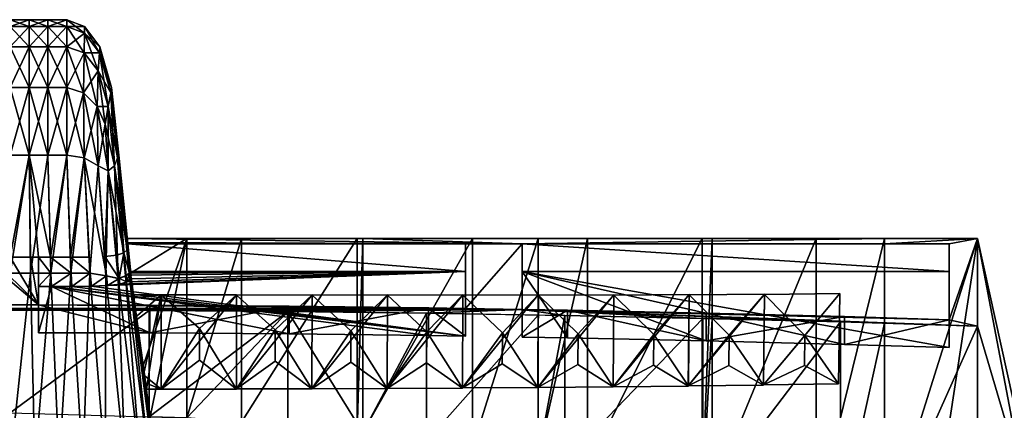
# Model space of a CAD drawing. Extents: x -0.191 to 0.191, y -0.114 to 0.126.
# Tile 70 of 74: x 0.001 to 0.053, y 0.105 to 0.126. Entities that reach past the tile are written whole.
import ezdxf

# ---------------------------------------------------------------- set-up
doc = ezdxf.new("R2010")
doc.units = 0
for name, color, linetype in [('Centauri.Fighter.Body', 7, 'CONTINUOUS'), ('Centauri.Fighter.Exhaust', 7, 'CONTINUOUS'), ('Cockpit', 7, 'CONTINUOUS')]:
    doc.layers.add(name, color=color, linetype=linetype)

msp = doc.modelspace()

# ---------------------------------------------------------------- linework, layer by layer
at = {"layer": 'Centauri.Fighter.Body'}
for points in [[(0.027144, 0.114111, 0.042798), (0.018699, 0.114398, 0.04427), (0.006191, 0.114398, 0.04427)], [(0.027144, 0.114111, 0.042798), (0.006191, 0.114398, 0.04427), (0.006221, 0.114185, 0.043175)], [(0.009361, 0.114398, 0.04427), (0.006376, 0.112547, 0.044255), (0.006191, 0.114398, 0.04427)], [(0.009361, 0.114398, 0.04427), (0.007045, 0.10763, 0.044216), (0.006376, 0.112547, 0.044255)], [(0.009361, 0.114398, 0.04427), (0.007414, 0.104934, 0.044148), (0.007046, 0.107631, 0.044216)], [(0.009361, 0.114398, 0.04427), (0.009361, 0.10488, 0.044076), (0.007414, 0.104934, 0.044148)], [(0.012267, 0.114398, 0.04427), (0.012267, 0.104639, 0.043969), (0.009361, 0.10488, 0.044076)], [(0.012267, 0.114398, 0.04427), (0.009361, 0.10488, 0.044076), (0.009361, 0.114398, 0.04427)], [(0.018391, 0.114398, 0.04427), (0.018391, 0.10413, 0.043593), (0.012267, 0.104639, 0.043969)], [(0.018391, 0.114398, 0.04427), (0.012267, 0.104639, 0.043969), (0.012267, 0.114398, 0.04427)], [(0.018699, 0.114398, 0.04427), (0.018699, 0.104105, 0.043566), (0.018391, 0.10413, 0.043593)], [(0.018699, 0.114398, 0.04427), (0.018391, 0.10413, 0.043593), (0.018391, 0.114398, 0.04427)], [(0.027144, 0.114111, 0.042798), (0.046353, 0.114398, 0.04427), (0.018699, 0.114398, 0.04427)], [(0.024504, 0.103299, 0.043066), (0.018699, 0.104105, 0.043566), (0.024504, 0.114398, 0.04427)], [(0.018699, 0.104105, 0.043566), (0.018699, 0.114398, 0.04427), (0.024504, 0.114398, 0.04427)], [(0.027992, 0.102814, 0.04268), (0.024504, 0.103299, 0.043066), (0.027992, 0.114398, 0.04427)], [(0.024504, 0.103299, 0.043066), (0.024504, 0.114398, 0.04427), (0.027992, 0.114398, 0.04427)], [(0.027144, 0.114111, 0.042798), (0.046353, 0.114111, 0.042798), (0.046353, 0.114398, 0.04427)], [(0.030603, 0.114398, 0.04427), (0.030603, 0.102304, 0.04239), (0.027992, 0.102814, 0.04268)], [(0.030603, 0.114398, 0.04427), (0.027992, 0.102814, 0.04268), (0.027992, 0.114398, 0.04427)], [(0.036683, 0.114398, 0.04427), (0.036683, 0.101117, 0.041564), (0.030603, 0.102304, 0.04239)], [(0.036683, 0.114398, 0.04427), (0.030603, 0.102304, 0.04239), (0.030603, 0.114398, 0.04427)], [(0.037217, 0.114398, 0.04427), (0.037217, 0.101013, 0.041478), (0.036683, 0.101117, 0.041564)], [(0.037217, 0.114398, 0.04427), (0.036683, 0.101117, 0.041564), (0.036683, 0.114398, 0.04427)], [(0.04274, 0.114398, 0.04427), (0.04274, 0.099616, 0.04059), (0.037217, 0.101013, 0.041478)], [(0.04274, 0.114398, 0.04427), (0.037217, 0.101013, 0.041478), (0.037217, 0.114398, 0.04427)], [(0.046353, 0.114398, 0.04427), (0.046353, 0.098703, 0.039917), (0.04274, 0.099616, 0.04059)], [(0.046353, 0.114398, 0.04427), (0.04274, 0.099616, 0.04059), (0.04274, 0.114398, 0.04427)], [(0.051289, 0.114398, 0.04427), (0.046353, 0.114398, 0.04427), (0.046353, 0.114111, 0.042798)], [(0.051289, 0.114398, 0.04427), (0.046353, 0.114111, 0.042798), (0.049789, 0.114111, 0.042798)], [(0.051289, 0.114398, 0.04427), (0.046353, 0.098703, 0.039917), (0.046353, 0.114398, 0.04427)], [(0.051289, 0.114398, 0.04427), (0.048773, 0.097949, 0.039466), (0.046353, 0.098703, 0.039917)], [(0.051289, 0.114398, 0.04427), (0.054775, 0.09608, 0.038196), (0.048773, 0.097949, 0.039466)], [(0.051289, 0.114398, 0.04427), (0.049789, 0.114111, 0.042798), (0.049789, 0.110075, 0.02203)], [(0.051289, 0.109739, 0.020302), (0.051289, 0.114398, 0.04427), (0.049789, 0.110075, 0.02203)], [(0.051289, 0.109739, 0.020302), (0.055378, 0.095892, 0.038053), (0.051289, 0.114398, 0.04427)], [(0.051289, 0.114398, 0.04427), (0.055378, 0.095892, 0.038053), (0.054775, 0.09608, 0.038196)], [(0.006221, 0.114185, 0.043175), (0.006229, 0.114111, 0.042798), (0.018699, 0.114111, 0.042798)], [(0.006221, 0.114185, 0.043175), (0.018699, 0.114111, 0.042798), (0.024145, 0.114111, 0.042798)], [(0.027144, 0.114111, 0.042798), (0.006221, 0.114185, 0.043175), (0.024145, 0.114111, 0.042798)], [(0.006229, 0.114111, 0.042798), (0.006379, 0.112639, 0.043084), (0.024145, 0.112639, 0.043084)], [(0.006229, 0.114111, 0.042798), (0.024145, 0.112639, 0.043084), (0.024145, 0.114111, 0.042798)], [(0.027144, 0.114111, 0.042798), (0.024145, 0.114111, 0.042798), (0.024145, 0.110679, 0.025142)], [(0.027144, 0.11063, 0.024889), (0.027144, 0.114111, 0.042798), (0.024145, 0.110679, 0.025142)], [(0.024145, 0.112639, 0.043084), (0.024145, 0.110679, 0.025142), (0.024145, 0.114111, 0.042798)], [(0.027144, 0.114111, 0.042798), (0.027144, 0.112639, 0.043084), (0.049789, 0.112639, 0.043084)], [(0.027144, 0.114111, 0.042798), (0.049789, 0.112639, 0.043084), (0.049789, 0.114111, 0.042798)], [(0.027144, 0.109158, 0.025175), (0.027144, 0.112639, 0.043084), (0.027144, 0.114111, 0.042798)], [(0.027144, 0.109158, 0.025175), (0.027144, 0.114111, 0.042798), (0.027144, 0.11063, 0.024889)], [(0.049789, 0.112639, 0.043084), (0.049789, 0.110075, 0.02203), (0.049789, 0.114111, 0.042798)], [(0.0015, 0.110864, 0.026092), (-0.001065, 0.113396, 0.039117), (-0.0015, 0.113396, 0.039117)], [(0.0015, 0.110864, 0.026092), (-0.0015, 0.113396, 0.039117), (-0.0015, 0.110864, 0.026092)], [(0.0015, 0.110864, 0.026092), (0, 0.113396, 0.039117), (-0.001065, 0.113396, 0.039117)], [(0.0015, 0.110864, 0.026092), (0.001065, 0.113396, 0.039117), (0, 0.113396, 0.039117)], [(0.0015, 0.110864, 0.026092), (0.0015, 0.113396, 0.039117), (0.001065, 0.113396, 0.039117)], [(0.0015, 0.110864, 0.026092), (0.0015, 0.112547, 0.039047), (0.0015, 0.113396, 0.039117)], [(0.0015, 0.110864, 0.026092), (0.0015, 0.111849, 0.039018), (0.0015, 0.112547, 0.039047)], [(0.024145, 0.112639, 0.043084), (0.024145, 0.109207, 0.025428), (0.024145, 0.110679, 0.025142)], [(0.049789, 0.112639, 0.043084), (0.049789, 0.108602, 0.022316), (0.049789, 0.110075, 0.02203)], [(0.0015, 0.110864, 0.026092), (0.0015, 0.109392, 0.026378), (0.0015, 0.111849, 0.039018)], [(0.008, 0.111397, 0.044242), (0.006551, 0.11124, 0.044438), (0.006532, 0.111397, 0.044253)], [(0.008, 0.111397, 0.044242), (0.006533, 0.111397, 0.044253), (0.007216, 0.106399, 0.044101)], [(0.008, 0.111397, 0.044242), (0.006612, 0.110188, 0.045687), (0.006551, 0.11124, 0.044438)], [(0.008, 0.111397, 0.044242), (0.007064, 0.107155, 0.045115), (0.006612, 0.110188, 0.045687)], [(0.008, 0.111397, 0.044242), (0.007999, 0.106399, 0.044095), (0.007064, 0.107155, 0.045115)], [(0.008, 0.111397, 0.044242), (0.007216, 0.106399, 0.044101), (0.007999, 0.106399, 0.044095)], [(0.012001, 0.111395, 0.044251), (0.008001, 0.111393, 0.044315), (0.007999, 0.106402, 0.044022)], [(0.012001, 0.111395, 0.044251), (0.007999, 0.106402, 0.044022), (0.011998, 0.106404, 0.043958)], [(0.010033, 0.109607, 0.046282), (0.007999, 0.106402, 0.044022), (0.008001, 0.111393, 0.044315)], [(0.012001, 0.111395, 0.044251), (0.010033, 0.109607, 0.046282), (0.008001, 0.111393, 0.044315)], [(0.011998, 0.106404, 0.043958), (0.010033, 0.109607, 0.046282), (0.012001, 0.111395, 0.044251)], [(0.016001, 0.111393, 0.04423), (0.012002, 0.11139, 0.044325), (0.011996, 0.106409, 0.043885)], [(0.016001, 0.111393, 0.04423), (0.011996, 0.106409, 0.043885), (0.015995, 0.106413, 0.04379)], [(0.01405, 0.109547, 0.046222), (0.011996, 0.106409, 0.043885), (0.012002, 0.11139, 0.044325)], [(0.016001, 0.111393, 0.04423), (0.01405, 0.109547, 0.046222), (0.012002, 0.11139, 0.044325)], [(0.015995, 0.106413, 0.04379), (0.01405, 0.109547, 0.046222), (0.016001, 0.111393, 0.04423)], [(0.020001, 0.111393, 0.044176), (0.016003, 0.111386, 0.044302), (0.015994, 0.10642, 0.043717)], [(0.020001, 0.111393, 0.044176), (0.015994, 0.10642, 0.043717), (0.019992, 0.106428, 0.043591)], [(0.018065, 0.109489, 0.046129), (0.015994, 0.10642, 0.043717), (0.016003, 0.111386, 0.044302)], [(0.020001, 0.111393, 0.044176), (0.018065, 0.109489, 0.046129), (0.016003, 0.111386, 0.044302)], [(0.019992, 0.106428, 0.043591), (0.018065, 0.109489, 0.046129), (0.020001, 0.111393, 0.044176)], [(0.024001, 0.111395, 0.04409), (0.020004, 0.111384, 0.044249), (0.019989, 0.106437, 0.043518)], [(0.024001, 0.111395, 0.04409), (0.019989, 0.106437, 0.043518), (0.023986, 0.106449, 0.04336)], [(0.02208, 0.109434, 0.046002), (0.019989, 0.106437, 0.043518), (0.020004, 0.111384, 0.044249)], [(0.024001, 0.111395, 0.04409), (0.02208, 0.109434, 0.046002), (0.020004, 0.111384, 0.044249)], [(0.023986, 0.106449, 0.04336), (0.02208, 0.109434, 0.046002), (0.024001, 0.111395, 0.04409)], [(0.027999, 0.1114, 0.043974), (0.024004, 0.111383, 0.044163), (0.023983, 0.10646, 0.043288)], [(0.027999, 0.1114, 0.043974), (0.023983, 0.10646, 0.043288), (0.027978, 0.106477, 0.043098)], [(0.026094, 0.109383, 0.045842), (0.023983, 0.10646, 0.043288), (0.024004, 0.111383, 0.044163)], [(0.027999, 0.1114, 0.043974), (0.026094, 0.109383, 0.045842), (0.024004, 0.111383, 0.044163)], [(0.027978, 0.106477, 0.043098), (0.026094, 0.109383, 0.045842), (0.027999, 0.1114, 0.043974)], [(0.031997, 0.111408, 0.043825), (0.028003, 0.111386, 0.044045), (0.027974, 0.106491, 0.043026)], [(0.031997, 0.111408, 0.043825), (0.027974, 0.106491, 0.043026), (0.031968, 0.106513, 0.042806)], [(0.030106, 0.109337, 0.045648), (0.027974, 0.106491, 0.043026), (0.028003, 0.111386, 0.044045)], [(0.031997, 0.111408, 0.043825), (0.030106, 0.109337, 0.045648), (0.028003, 0.111386, 0.044045)], [(0.031968, 0.106513, 0.042806), (0.030106, 0.109337, 0.045648), (0.031997, 0.111408, 0.043825)], [(0.035993, 0.111422, 0.043645), (0.032001, 0.111392, 0.043896), (0.031964, 0.106529, 0.042734)], [(0.035993, 0.111422, 0.043645), (0.031964, 0.106529, 0.042734), (0.035956, 0.106559, 0.042483)], [(0.034117, 0.109298, 0.045422), (0.031964, 0.106529, 0.042734), (0.032001, 0.111392, 0.043896)], [(0.035993, 0.111422, 0.043645), (0.034117, 0.109298, 0.045422), (0.032001, 0.111392, 0.043896)], [(0.035956, 0.106559, 0.042483), (0.034117, 0.109298, 0.045422), (0.035993, 0.111422, 0.043645)], [(0.039988, 0.111441, 0.043434), (0.035998, 0.111404, 0.043716), (0.035951, 0.106577, 0.042412)], [(0.039988, 0.111441, 0.043434), (0.035951, 0.106577, 0.042412), (0.039941, 0.106614, 0.04213)], [(0.038125, 0.109266, 0.045162), (0.035951, 0.106577, 0.042412), (0.035998, 0.111404, 0.043716)], [(0.039988, 0.111441, 0.043434), (0.038125, 0.109266, 0.045162), (0.035998, 0.111404, 0.043716)], [(0.039941, 0.106614, 0.04213), (0.038125, 0.109266, 0.045162), (0.039988, 0.111441, 0.043434)], [(0.043981, 0.111467, 0.043192), (0.039993, 0.111421, 0.043504), (0.039935, 0.106634, 0.04206)], [(0.043981, 0.111467, 0.043192), (0.039935, 0.106634, 0.04206), (0.043923, 0.10668, 0.041747)], [(0.042132, 0.109241, 0.04487), (0.039935, 0.106634, 0.04206), (0.039993, 0.111421, 0.043504)], [(0.043981, 0.111467, 0.043192), (0.042132, 0.109241, 0.04487), (0.039993, 0.111421, 0.043504)], [(0.043923, 0.10668, 0.041747), (0.042132, 0.109241, 0.04487), (0.043981, 0.111467, 0.043192)], [(0.0015, 0.110864, 0.026092), (-0.02218, 0.110712, 0.025308), (-0.024145, 0.110679, 0.025142)], [(0.024145, 0.110679, 0.025142), (0.0015, 0.110864, 0.026092), (-0.024145, 0.110679, 0.025142)], [(0.0015, 0.110864, 0.026092), (-0.014794, 0.110798, 0.025754), (-0.02218, 0.110712, 0.025308)], [(0.0015, 0.110864, 0.026092), (-0.007399, 0.11085, 0.026021), (-0.014794, 0.110798, 0.025754)], [(0.0015, 0.110864, 0.026092), (-0.0015, 0.110864, 0.026092), (-0.007399, 0.11085, 0.026021)], [(0.024145, 0.110679, 0.025142), (0.007399, 0.11085, 0.026021), (0.0015, 0.110864, 0.026092)], [(0.007399, 0.109378, 0.026307), (0.0015, 0.109392, 0.026378), (0.0015, 0.110864, 0.026092)], [(0.007399, 0.109378, 0.026307), (0.0015, 0.110864, 0.026092), (0.007399, 0.11085, 0.026021)], [(0.024145, 0.110679, 0.025142), (0.014794, 0.110798, 0.025754), (0.007399, 0.11085, 0.026021)], [(0.007399, 0.109378, 0.026307), (0.007399, 0.11085, 0.026021), (0.014794, 0.110798, 0.025754)], [(0.007399, 0.109378, 0.026307), (0.014794, 0.110798, 0.025754), (0.014794, 0.109326, 0.02604)], [(0.024145, 0.110679, 0.025142), (0.02218, 0.110712, 0.025308), (0.014794, 0.110798, 0.025754)], [(0.014794, 0.109326, 0.02604), (0.014794, 0.110798, 0.025754), (0.02218, 0.110712, 0.025308)], [(0.014794, 0.109326, 0.02604), (0.02218, 0.110712, 0.025308), (0.02218, 0.109239, 0.025594)], [(0.024145, 0.109207, 0.025428), (0.02218, 0.109239, 0.025594), (0.02218, 0.110712, 0.025308)], [(0.024145, 0.109207, 0.025428), (0.02218, 0.110712, 0.025308), (0.024145, 0.110679, 0.025142)], [(0.027144, 0.11063, 0.024889), (0.024145, 0.110679, 0.025142), (-0.024145, 0.110679, 0.025142)], [(-0.024145, 0.110679, 0.025142), (0, 0.110581, 0.024638), (0.007362, 0.110564, 0.024549)], [(0.027144, 0.11063, 0.024889), (-0.024145, 0.110679, 0.025142), (0.007362, 0.110564, 0.024549)], [(0.007362, 0.110564, 0.024549), (0, 0.110581, 0.024638), (0, 0.105139, 0.02427)], [(0.007362, 0.110564, 0.024549), (0, 0.105139, 0.02427), (0.007362, 0.104935, 0.02418)], [(0.01472, 0.110512, 0.024283), (0.027144, 0.11063, 0.024889), (0.007362, 0.110564, 0.024549)], [(0.007362, 0.104935, 0.02418), (0.01472, 0.110512, 0.024283), (0.007362, 0.110564, 0.024549)], [(0.007362, 0.104935, 0.02418), (0.009361, 0.10488, 0.024106), (0.01472, 0.110512, 0.024283)], [(0.01472, 0.110512, 0.024283), (0.009361, 0.10488, 0.024106), (0.01472, 0.104435, 0.023909)], [(0.01472, 0.110512, 0.024283), (0.022069, 0.110426, 0.02384), (0.027144, 0.11063, 0.024889)], [(0.01472, 0.110512, 0.024283), (0.01472, 0.104435, 0.023909), (0.018699, 0.104105, 0.023664)], [(0.01472, 0.110512, 0.024283), (0.018699, 0.104105, 0.023664), (0.022069, 0.110426, 0.02384)], [(0.018699, 0.104105, 0.023664), (0.022069, 0.103637, 0.023457), (0.022069, 0.110426, 0.02384)], [(0.022069, 0.110426, 0.02384), (0.029405, 0.110306, 0.02322), (0.027144, 0.11063, 0.024889)], [(0.022069, 0.103637, 0.023457), (0.027992, 0.110329, 0.023339), (0.022069, 0.110426, 0.02384)], [(0.022069, 0.103637, 0.023457), (0.027992, 0.102814, 0.022947), (0.027992, 0.110329, 0.023339)], [(0.049789, 0.110075, 0.02203), (0.029552, 0.110591, 0.024685), (0.027144, 0.11063, 0.024889)], [(0.051289, 0.109739, 0.020302), (0.049789, 0.110075, 0.02203), (0.027144, 0.11063, 0.024889)], [(0.044019, 0.109962, 0.02145), (0.051289, 0.109739, 0.020302), (0.027144, 0.11063, 0.024889)], [(0.036723, 0.110151, 0.022423), (0.044019, 0.109962, 0.02145), (0.027144, 0.11063, 0.024889)], [(0.029405, 0.110306, 0.02322), (0.036723, 0.110151, 0.022423), (0.027144, 0.11063, 0.024889)], [(0.027144, 0.109158, 0.025175), (0.027144, 0.11063, 0.024889), (0.029552, 0.110591, 0.024685)], [(0.027144, 0.109158, 0.025175), (0.029552, 0.110591, 0.024685), (0.029552, 0.109118, 0.024971)], [(0.027992, 0.110329, 0.023339), (0.027992, 0.102814, 0.022947), (0.029405, 0.110306, 0.02322)], [(0.029405, 0.110306, 0.02322), (0.027992, 0.102814, 0.022947), (0.029405, 0.102538, 0.022826)], [(0.029405, 0.110306, 0.02322), (0.029405, 0.102538, 0.022826), (0.036723, 0.110151, 0.022423)], [(0.049789, 0.110075, 0.02203), (0.036907, 0.110435, 0.023884), (0.029552, 0.110591, 0.024685)], [(0.036907, 0.108963, 0.024171), (0.029552, 0.109118, 0.024971), (0.029552, 0.110591, 0.024685)], [(0.036907, 0.108963, 0.024171), (0.029552, 0.110591, 0.024685), (0.036907, 0.110435, 0.023884)], [(0.049789, 0.110075, 0.02203), (0.044239, 0.110245, 0.022907), (0.036907, 0.110435, 0.023884)], [(0.036907, 0.108963, 0.024171), (0.036907, 0.110435, 0.023884), (0.044239, 0.110245, 0.022907)], [(0.036907, 0.108963, 0.024171), (0.044239, 0.110245, 0.022907), (0.044239, 0.108773, 0.023193)], [(0.044239, 0.108773, 0.023193), (0.044239, 0.110245, 0.022907), (0.049789, 0.110075, 0.02203)], [(0.036723, 0.110151, 0.022423), (0.029405, 0.102538, 0.022826), (0.036723, 0.101109, 0.022014)], [(0.036723, 0.110151, 0.022423), (0.036723, 0.101109, 0.022014), (0.037217, 0.110138, 0.022357)], [(0.037217, 0.110138, 0.022357), (0.036723, 0.101109, 0.022014), (0.037217, 0.101013, 0.021947)], [(0.037217, 0.110138, 0.022357), (0.037217, 0.101013, 0.021947), (0.044019, 0.109962, 0.02145)], [(0.044019, 0.109962, 0.02145), (0.037217, 0.101013, 0.021947), (0.044019, 0.099293, 0.021023)], [(0.044019, 0.109962, 0.02145), (0.044019, 0.099293, 0.021023), (0.046353, 0.10989, 0.021082)], [(0.046353, 0.10989, 0.021082), (0.044019, 0.099293, 0.021023), (0.046353, 0.098703, 0.020648)], [(0.044239, 0.108773, 0.023193), (0.049789, 0.110075, 0.02203), (0.049789, 0.108602, 0.022316)], [(0.046353, 0.10989, 0.021082), (0.046353, 0.098703, 0.020648), (0.051289, 0.109739, 0.020302)], [(0.051289, 0.109739, 0.020302), (0.046353, 0.098703, 0.020648), (0.051289, 0.097166, 0.019853)], [(0.051289, 0.109739, 0.020302), (0.051289, 0.097166, 0.019853), (0.055378, 0.095892, 0.019092)], [(0.051289, 0.109739, 0.020302), (0.055378, 0.095892, 0.019092), (0.055378, 0.095892, 0.038053)], [(0.010033, 0.109607, 0.046282), (0.010033, 0.107943, 0.046184), (0.007999, 0.106402, 0.044022)], [(0.011998, 0.106404, 0.043958), (0.010033, 0.107943, 0.046184), (0.010033, 0.109607, 0.046282)], [(0.01405, 0.109547, 0.046222), (0.014048, 0.107887, 0.046075), (0.011996, 0.106409, 0.043885)], [(0.015995, 0.106413, 0.04379), (0.014048, 0.107887, 0.046075), (0.01405, 0.109547, 0.046222)], [(0.018065, 0.109489, 0.046129), (0.018062, 0.107833, 0.045933), (0.015994, 0.10642, 0.043717)], [(0.019992, 0.106428, 0.043591), (0.018062, 0.107833, 0.045933), (0.018065, 0.109489, 0.046129)], [(0.02208, 0.109434, 0.046002), (0.022075, 0.107785, 0.045758), (0.019989, 0.106437, 0.043518)], [(0.023986, 0.106449, 0.04336), (0.022075, 0.107785, 0.045758), (0.02208, 0.109434, 0.046002)], [(0.026094, 0.109383, 0.045842), (0.026087, 0.107742, 0.04555), (0.023983, 0.10646, 0.043288)], [(0.027978, 0.106477, 0.043098), (0.026087, 0.107742, 0.04555), (0.026094, 0.109383, 0.045842)], [(0.030106, 0.109337, 0.045648), (0.030096, 0.107706, 0.045308), (0.027974, 0.106491, 0.043026)], [(0.031968, 0.106513, 0.042806), (0.030096, 0.107706, 0.045308), (0.030106, 0.109337, 0.045648)], [(0.034117, 0.109298, 0.045422), (0.034104, 0.107677, 0.045034), (0.031964, 0.106529, 0.042734)], [(0.035956, 0.106559, 0.042483), (0.034104, 0.107677, 0.045034), (0.034117, 0.109298, 0.045422)], [(0.038125, 0.109266, 0.045162), (0.038109, 0.107657, 0.044728), (0.035951, 0.106577, 0.042412)], [(0.039941, 0.106614, 0.04213), (0.038109, 0.107657, 0.044728), (0.038125, 0.109266, 0.045162)], [(0.042132, 0.109241, 0.04487), (0.042112, 0.107646, 0.044389), (0.039935, 0.106634, 0.04206)], [(0.043923, 0.10668, 0.041747), (0.042112, 0.107646, 0.044389), (0.042132, 0.109241, 0.04487)], [(0.010033, 0.107943, 0.046184), (0.011998, 0.106404, 0.043958), (0.007999, 0.106402, 0.044022)], [(0.014048, 0.107887, 0.046075), (0.015995, 0.106413, 0.04379), (0.011996, 0.106409, 0.043885)], [(0.018062, 0.107833, 0.045933), (0.019992, 0.106428, 0.043591), (0.015994, 0.10642, 0.043717)], [(0.022075, 0.107785, 0.045758), (0.023986, 0.106449, 0.04336), (0.019989, 0.106437, 0.043518)], [(0.026087, 0.107742, 0.04555), (0.027978, 0.106477, 0.043098), (0.023983, 0.10646, 0.043288)], [(0.030096, 0.107706, 0.045308), (0.031968, 0.106513, 0.042806), (0.027974, 0.106491, 0.043026)], [(0.034104, 0.107677, 0.045034), (0.035956, 0.106559, 0.042483), (0.031964, 0.106529, 0.042734)], [(0.038109, 0.107657, 0.044728), (0.039941, 0.106614, 0.04213), (0.035951, 0.106577, 0.042412)], [(0.042112, 0.107646, 0.044389), (0.043923, 0.10668, 0.041747), (0.039935, 0.106634, 0.04206)], [(0.007999, 0.106399, 0.044095), (0.007159, 0.106733, 0.044549), (0.007061, 0.107158, 0.045119)], [(0.007999, 0.106399, 0.044095), (0.007215, 0.106399, 0.044101), (0.007159, 0.106733, 0.044549)]]:
    msp.add_3dface(points, dxfattribs=at)
at = {"layer": 'Centauri.Fighter.Exhaust'}
for points in [[(0.024145, 0.112639, 0.043084), (0.00516, 0.111896, 0.03926), (0.004299, 0.111861, 0.039081)], [(0.024145, 0.109207, 0.025428), (0.024145, 0.112639, 0.043084), (0.004299, 0.111861, 0.039081)], [(0.024145, 0.112639, 0.043084), (0.005817, 0.111967, 0.039628), (0.00516, 0.111896, 0.03926)], [(0.024145, 0.112639, 0.043084), (0.00619, 0.112088, 0.040248), (0.005817, 0.111967, 0.039628)], [(0.024145, 0.112639, 0.043084), (0.006367, 0.112248, 0.041073), (0.00619, 0.112088, 0.040248)], [(0.024145, 0.112639, 0.043084), (0.006403, 0.11244, 0.042061), (0.006367, 0.112248, 0.041073)], [(0.024145, 0.112639, 0.043084), (0.006379, 0.112639, 0.043084), (0.006388, 0.112547, 0.04261)], [(0.024145, 0.112639, 0.043084), (0.006388, 0.112547, 0.04261), (0.006403, 0.11244, 0.042061)], [(0.027144, 0.112639, 0.043084), (0.027144, 0.109158, 0.025175), (0.029552, 0.109118, 0.024971)], [(0.027144, 0.112639, 0.043084), (0.029552, 0.109118, 0.024971), (0.036907, 0.108963, 0.024171)], [(0.027144, 0.112639, 0.043084), (0.036907, 0.108963, 0.024171), (0.044239, 0.108773, 0.023193)], [(0.027144, 0.112639, 0.043084), (0.044239, 0.108773, 0.023193), (0.049789, 0.108602, 0.022316)], [(0.027144, 0.112639, 0.043084), (0.049789, 0.108602, 0.022316), (0.049789, 0.112639, 0.043084)], [(0.002181, 0.111849, 0.039018), (0.0015, 0.111849, 0.039018), (0.0015, 0.109392, 0.026378)], [(0.002181, 0.111849, 0.039018), (0.0015, 0.109392, 0.026378), (0.007399, 0.109378, 0.026307)], [(0.002181, 0.111849, 0.039018), (0.007399, 0.109378, 0.026307), (0.014794, 0.109326, 0.02604)], [(0.002181, 0.111849, 0.039018), (0.014794, 0.109326, 0.02604), (0.02218, 0.109239, 0.025594)], [(0.002181, 0.111849, 0.039018), (0.02218, 0.109239, 0.025594), (0.024145, 0.109207, 0.025428)], [(0.024145, 0.109207, 0.025428), (0.003272, 0.111849, 0.039018), (0.002181, 0.111849, 0.039018)], [(0.024145, 0.109207, 0.025428), (0.004299, 0.111861, 0.039081), (0.003272, 0.111849, 0.039018)]]:
    msp.add_3dface(points, dxfattribs=at)
at = {"layer": 'Cockpit'}
for points in [[(0, 0.125641, 0.041547), (0.001, 0.125641, 0.041547), (0.001, 0.126, 0.042375)], [(0, 0.125641, 0.041547), (0.001, 0.126, 0.042375), (0, 0.126, 0.042375)], [(0, 0.126, 0.042375), (0.001, 0.126, 0.042375), (0.001, 0.126, 0.043313)], [(0, 0.126, 0.042375), (0.001, 0.126, 0.043313), (0, 0.126, 0.043313)], [(0, 0.126, 0.043313), (0.001, 0.126, 0.043313), (0.001, 0.126, 0.044375)], [(0, 0.126, 0.043313), (0.001, 0.126, 0.044375), (0, 0.126, 0.044375)], [(0, 0.126, 0.044375), (0.001, 0.126, 0.044375), (0.001, 0.125641, 0.045453)], [(0, 0.126, 0.044375), (0.001, 0.125641, 0.045453), (0, 0.125641, 0.045453)], [(0.001, 0.125641, 0.041547), (0.002, 0.125641, 0.041547), (0.002, 0.126, 0.042375)], [(0.001, 0.125641, 0.041547), (0.002, 0.126, 0.042375), (0.001, 0.126, 0.042375)], [(0.001, 0.126, 0.042375), (0.002, 0.126, 0.042375), (0.002, 0.126, 0.043313)], [(0.001, 0.126, 0.042375), (0.002, 0.126, 0.043313), (0.001, 0.126, 0.043313)], [(0.001, 0.126, 0.043313), (0.002, 0.126, 0.043313), (0.002, 0.126, 0.044375)], [(0.001, 0.126, 0.043313), (0.002, 0.126, 0.044375), (0.001, 0.126, 0.044375)], [(0.001, 0.126, 0.044375), (0.002, 0.126, 0.044375), (0.002, 0.125641, 0.045453)], [(0.001, 0.126, 0.044375), (0.002, 0.125641, 0.045453), (0.001, 0.125641, 0.045453)], [(0.002, 0.125641, 0.041547), (0.003, 0.125641, 0.041547), (0.003, 0.126, 0.042375)], [(0.002, 0.125641, 0.041547), (0.003, 0.126, 0.042375), (0.002, 0.126, 0.042375)], [(0.002, 0.126, 0.042375), (0.003, 0.126, 0.042375), (0.003, 0.126, 0.043313)], [(0.002, 0.126, 0.042375), (0.003, 0.126, 0.043313), (0.002, 0.126, 0.043313)], [(0.002, 0.126, 0.043313), (0.003, 0.126, 0.043313), (0.003, 0.126, 0.044375)], [(0.002, 0.126, 0.043313), (0.003, 0.126, 0.044375), (0.002, 0.126, 0.044375)], [(0.002, 0.126, 0.044375), (0.003, 0.126, 0.044375), (0.003, 0.125641, 0.045453)], [(0.002, 0.126, 0.044375), (0.003, 0.125641, 0.045453), (0.002, 0.125641, 0.045453)], [(0.003, 0.125641, 0.041547), (0.003937, 0.125641, 0.042367), (0.003, 0.126, 0.042375)], [(0.003, 0.126, 0.042375), (0.003937, 0.125641, 0.042367), (0.003937, 0.125641, 0.043313)], [(0.003, 0.126, 0.042375), (0.003937, 0.125641, 0.043313), (0.003, 0.126, 0.043313)], [(0.003, 0.126, 0.043313), (0.003937, 0.125641, 0.043313), (0.003937, 0.125641, 0.044375)], [(0.003, 0.126, 0.043313), (0.003937, 0.125641, 0.044375), (0.003, 0.126, 0.044375)], [(0.003, 0.126, 0.044375), (0.003937, 0.125641, 0.044375), (0.003937, 0.125281, 0.045453)], [(0.003, 0.126, 0.044375), (0.003937, 0.125281, 0.045453), (0.003, 0.125641, 0.045453)], [(0, 0.124563, 0.040812), (0.001, 0.124563, 0.040812), (0.001, 0.125641, 0.041547)], [(0, 0.124563, 0.040812), (0.001, 0.125641, 0.041547), (0, 0.125641, 0.041547)], [(0, 0.125641, 0.045453), (0.001, 0.125641, 0.045453), (0.001, 0.124563, 0.046437)], [(0, 0.125641, 0.045453), (0.001, 0.124563, 0.046437), (0, 0.124563, 0.046437)], [(0.001, 0.124563, 0.040812), (0.002, 0.124563, 0.040812), (0.002, 0.125641, 0.041547)], [(0.001, 0.124563, 0.040812), (0.002, 0.125641, 0.041547), (0.001, 0.125641, 0.041547)], [(0.001, 0.125641, 0.045453), (0.002, 0.125641, 0.045453), (0.002, 0.124563, 0.046437)], [(0.001, 0.125641, 0.045453), (0.002, 0.124563, 0.046437), (0.001, 0.124563, 0.046437)], [(0.002, 0.124563, 0.040812), (0.003, 0.124563, 0.040812), (0.003, 0.125641, 0.041547)], [(0.002, 0.124563, 0.040812), (0.003, 0.125641, 0.041547), (0.002, 0.125641, 0.041547)], [(0.002, 0.125641, 0.045453), (0.003, 0.125641, 0.045453), (0.003, 0.124563, 0.046437)], [(0.002, 0.125641, 0.045453), (0.003, 0.124563, 0.046437), (0.002, 0.124563, 0.046437)], [(0.003, 0.124563, 0.040812), (0.003937, 0.125281, 0.041531), (0.003, 0.125641, 0.041547)], [(0.003, 0.125641, 0.041547), (0.003937, 0.125281, 0.041531), (0.003937, 0.125641, 0.042367)], [(0.003, 0.125641, 0.045453), (0.003937, 0.125281, 0.045453), (0.003913, 0.124243, 0.046407)], [(0.003, 0.125641, 0.045453), (0.003913, 0.124243, 0.046407), (0.003, 0.124563, 0.046437)], [(0.003937, 0.125281, 0.041531), (0.00475, 0.124563, 0.042344), (0.003937, 0.125641, 0.042367)], [(0.003937, 0.125641, 0.042367), (0.00475, 0.124563, 0.042344), (0.00475, 0.124563, 0.043305)], [(0.003937, 0.125641, 0.042367), (0.00475, 0.124563, 0.043305), (0.003937, 0.125641, 0.043313)], [(0.003937, 0.125641, 0.043313), (0.00475, 0.124563, 0.043305), (0.00475, 0.124563, 0.044375)], [(0.003937, 0.125641, 0.043313), (0.00475, 0.124563, 0.044375), (0.003937, 0.125641, 0.044375)], [(0.003937, 0.125641, 0.044375), (0.00475, 0.124563, 0.044375), (0.004726, 0.124243, 0.045423)], [(0.003937, 0.125641, 0.044375), (0.004726, 0.124243, 0.045423), (0.003937, 0.125281, 0.045453)], [(0.003, 0.124563, 0.040812), (0.003913, 0.124243, 0.040811), (0.003937, 0.125281, 0.041531)], [(0.003913, 0.124243, 0.040811), (0.004726, 0.124243, 0.041506), (0.003937, 0.125281, 0.041531)], [(0.003937, 0.125281, 0.045453), (0.004653, 0.123285, 0.046316), (0.003913, 0.124243, 0.046407)], [(0.003937, 0.125281, 0.041531), (0.004726, 0.124243, 0.041506), (0.00475, 0.124563, 0.042344)], [(0.003937, 0.125281, 0.045453), (0.004726, 0.124243, 0.045423), (0.004653, 0.123285, 0.046316)], [(0, 0.122406, 0.040156), (0.001, 0.122406, 0.040156), (0.001, 0.124563, 0.040812)], [(0, 0.122406, 0.040156), (0.001, 0.124563, 0.040812), (0, 0.124563, 0.040812)], [(0, 0.124563, 0.046437), (0.001, 0.124563, 0.046437), (0.001, 0.122406, 0.047219)], [(0, 0.124563, 0.046437), (0.001, 0.122406, 0.047219), (0, 0.122406, 0.047219)], [(0.001, 0.122406, 0.040156), (0.002, 0.122406, 0.040156), (0.002, 0.124563, 0.040812)], [(0.001, 0.122406, 0.040156), (0.002, 0.124563, 0.040812), (0.001, 0.124563, 0.040812)], [(0.001, 0.124563, 0.046437), (0.002, 0.124563, 0.046437), (0.002, 0.122406, 0.047219)], [(0.001, 0.124563, 0.046437), (0.002, 0.122406, 0.047219), (0.001, 0.122406, 0.047219)], [(0.002, 0.122406, 0.040156), (0.003, 0.122406, 0.040156), (0.003, 0.124563, 0.040812)], [(0.002, 0.122406, 0.040156), (0.003, 0.124563, 0.040812), (0.002, 0.124563, 0.040812)], [(0.002, 0.124563, 0.046437), (0.003, 0.124563, 0.046437), (0.003, 0.122406, 0.047219)], [(0.002, 0.124563, 0.046437), (0.003, 0.122406, 0.047219), (0.002, 0.122406, 0.047219)], [(0.003, 0.122406, 0.040156), (0.003913, 0.124243, 0.040811), (0.003, 0.124563, 0.040812)], [(0.003, 0.124563, 0.046437), (0.003913, 0.124243, 0.046407), (0.003889, 0.122127, 0.047158)], [(0.003, 0.124563, 0.046437), (0.003889, 0.122127, 0.047158), (0.003, 0.122406, 0.047219)], [(0.004726, 0.124243, 0.041506), (0.005375, 0.122406, 0.042289), (0.00475, 0.124563, 0.042344)], [(0.00475, 0.124563, 0.044375), (0.005326, 0.122127, 0.045392), (0.004726, 0.124243, 0.045423)], [(0.00475, 0.124563, 0.042344), (0.005375, 0.122406, 0.042289), (0.005375, 0.122406, 0.043281)], [(0.00475, 0.124563, 0.042344), (0.005375, 0.122406, 0.043281), (0.00475, 0.124563, 0.043305)], [(0.00475, 0.124563, 0.043305), (0.005375, 0.122406, 0.043281), (0.005375, 0.122406, 0.044367)], [(0.00475, 0.124563, 0.043305), (0.005375, 0.122406, 0.044367), (0.00475, 0.124563, 0.044375)], [(0.00475, 0.124563, 0.044375), (0.005375, 0.122406, 0.044367), (0.005326, 0.122127, 0.045392)], [(0.003, 0.122406, 0.040156), (0.003889, 0.122127, 0.040168), (0.003913, 0.124243, 0.040811)], [(0.003889, 0.122127, 0.040168), (0.004653, 0.123285, 0.040806), (0.003913, 0.124243, 0.040811)], [(0.003913, 0.124243, 0.046407), (0.004604, 0.121388, 0.046997), (0.003889, 0.122127, 0.047158)], [(0.003913, 0.124243, 0.040811), (0.004653, 0.123285, 0.040806), (0.004726, 0.124243, 0.041506)], [(0.003913, 0.124243, 0.046407), (0.004653, 0.123285, 0.046316), (0.004604, 0.121388, 0.046997)], [(0.004653, 0.123285, 0.040806), (0.005326, 0.122127, 0.041434), (0.004726, 0.124243, 0.041506)], [(0.004726, 0.124243, 0.045423), (0.005198, 0.121388, 0.046255), (0.004653, 0.123285, 0.046316)], [(0.004726, 0.124243, 0.041506), (0.005326, 0.122127, 0.041434), (0.005375, 0.122406, 0.042289)], [(0.004726, 0.124243, 0.045423), (0.005326, 0.122127, 0.045392), (0.005198, 0.121388, 0.046255)], [(0.003889, 0.122127, 0.040168), (0.004604, 0.121388, 0.040216), (0.004653, 0.123285, 0.040806)], [(0.004604, 0.121388, 0.040216), (0.005198, 0.121388, 0.040732), (0.004653, 0.123285, 0.040806)], [(0.004653, 0.123285, 0.046316), (0.005037, 0.120463, 0.046796), (0.004604, 0.121388, 0.046997)], [(0.004653, 0.123285, 0.040806), (0.005198, 0.121388, 0.040732), (0.005326, 0.122127, 0.041434)], [(0.004653, 0.123285, 0.046316), (0.005198, 0.121388, 0.046255), (0.005037, 0.120463, 0.046796)], [(0, 0.122406, 0.040156), (0, 0.118813, 0.039562), (0.001, 0.118813, 0.039562)], [(0, 0.122406, 0.040156), (0.001, 0.118813, 0.039562), (0.001, 0.122406, 0.040156)], [(0.001, 0.122406, 0.047219), (0.001, 0.118813, 0.047687), (0, 0.118813, 0.047687)], [(0.001, 0.122406, 0.047219), (0, 0.118813, 0.047687), (0, 0.122406, 0.047219)], [(0.001, 0.122406, 0.040156), (0.001, 0.118813, 0.039562), (0.002, 0.118813, 0.039562)], [(0.001, 0.122406, 0.040156), (0.002, 0.118813, 0.039562), (0.002, 0.122406, 0.040156)], [(0.002, 0.122406, 0.047219), (0.002, 0.118813, 0.047687), (0.001, 0.118813, 0.047687)], [(0.002, 0.122406, 0.047219), (0.001, 0.118813, 0.047687), (0.001, 0.122406, 0.047219)], [(0.002, 0.122406, 0.040156), (0.002, 0.118813, 0.039562), (0.003, 0.118813, 0.039562)], [(0.002, 0.122406, 0.040156), (0.003, 0.118813, 0.039562), (0.003, 0.122406, 0.040156)], [(0.003, 0.122406, 0.047219), (0.003, 0.118813, 0.047687), (0.002, 0.118813, 0.047687)], [(0.003, 0.122406, 0.047219), (0.002, 0.118813, 0.047687), (0.002, 0.122406, 0.047219)], [(0.003, 0.122406, 0.040156), (0.003, 0.118813, 0.039562), (0.003913, 0.118673, 0.0396)], [(0.003, 0.122406, 0.040156), (0.003913, 0.118673, 0.0396), (0.003889, 0.122127, 0.040168)], [(0.003889, 0.122127, 0.047158), (0.003, 0.118813, 0.047687), (0.003, 0.122406, 0.047219)], [(0.005326, 0.122127, 0.041434), (0.00575, 0.118813, 0.042188), (0.005375, 0.122406, 0.042289)], [(0.005375, 0.122406, 0.044367), (0.005694, 0.118673, 0.045415), (0.005326, 0.122127, 0.045392)], [(0.005375, 0.122406, 0.042289), (0.00575, 0.118813, 0.042188), (0.00575, 0.118813, 0.043227)], [(0.005375, 0.122406, 0.042289), (0.00575, 0.118813, 0.043227), (0.005375, 0.122406, 0.043281)], [(0.005375, 0.122406, 0.043281), (0.00575, 0.118813, 0.043227), (0.00575, 0.118813, 0.044344)], [(0.005375, 0.122406, 0.043281), (0.00575, 0.118813, 0.044344), (0.005375, 0.122406, 0.044367)], [(0.005375, 0.122406, 0.044367), (0.00575, 0.118813, 0.044344), (0.005694, 0.118673, 0.045415)], [(0.003889, 0.122127, 0.047158), (0.003913, 0.118673, 0.047618), (0.003, 0.118813, 0.047687)], [(0.003889, 0.122127, 0.040168), (0.003913, 0.118673, 0.0396), (0.004653, 0.118253, 0.039712)], [(0.003889, 0.122127, 0.040168), (0.004653, 0.118253, 0.039712), (0.004604, 0.121388, 0.040216)], [(0.004604, 0.121388, 0.046997), (0.003913, 0.118673, 0.047618), (0.003889, 0.122127, 0.047158)], [(0.005198, 0.121388, 0.040732), (0.005694, 0.118673, 0.041272), (0.005326, 0.122127, 0.041434)], [(0.005326, 0.122127, 0.045392), (0.005528, 0.118253, 0.046316), (0.005198, 0.121388, 0.046255)], [(0.005326, 0.122127, 0.041434), (0.005694, 0.118673, 0.041272), (0.00575, 0.118813, 0.042188)], [(0.005326, 0.122127, 0.045392), (0.005694, 0.118673, 0.045415), (0.005528, 0.118253, 0.046316)], [(0.004604, 0.121388, 0.046997), (0.004653, 0.118253, 0.04741), (0.003913, 0.118673, 0.047618)], [(0.004604, 0.121388, 0.040216), (0.004653, 0.118253, 0.039712), (0.005198, 0.117974, 0.03999)], [(0.004604, 0.121388, 0.040216), (0.005198, 0.117974, 0.03999), (0.005037, 0.120463, 0.040296)], [(0.005037, 0.120463, 0.046796), (0.004653, 0.118253, 0.04741), (0.004604, 0.121388, 0.046997)], [(0.004604, 0.121388, 0.040216), (0.005037, 0.120463, 0.040296), (0.005198, 0.121388, 0.040732)], [(0.005037, 0.120463, 0.040296), (0.005528, 0.118253, 0.040524), (0.005198, 0.121388, 0.040732)], [(0.005198, 0.121388, 0.046255), (0.005198, 0.117974, 0.046997), (0.005037, 0.120463, 0.046796)], [(0.005198, 0.121388, 0.040732), (0.005528, 0.118253, 0.040524), (0.005694, 0.118673, 0.041272)], [(0.005198, 0.121388, 0.046255), (0.005528, 0.118253, 0.046316), (0.005198, 0.117974, 0.046997)], [(0.005037, 0.120463, 0.046796), (0.005198, 0.117974, 0.046997), (0.004653, 0.118253, 0.04741)], [(0.005037, 0.120463, 0.040296), (0.005198, 0.117974, 0.03999), (0.005528, 0.118253, 0.040524)], [(0.001, 0.118813, 0.047687), (0.001075, 0.112547, 0.048297), (0, 0.112547, 0.048297)], [(0.001, 0.118813, 0.047687), (0, 0.112547, 0.048297), (0, 0.118813, 0.047687)], [(0, 0.113396, 0.039117), (0.001065, 0.113396, 0.039117), (0.001, 0.118813, 0.039562)], [(0, 0.113396, 0.039117), (0.001, 0.118813, 0.039562), (0, 0.118813, 0.039562)], [(0.002, 0.118813, 0.047687), (0.001075, 0.112547, 0.048297), (0.001, 0.118813, 0.047687)], [(0.001, 0.118813, 0.039562), (0.001065, 0.113396, 0.039117), (0.0015, 0.113396, 0.039117)], [(0.001, 0.118813, 0.039562), (0.0015, 0.113396, 0.039117), (0.00213, 0.113396, 0.039117)], [(0.001, 0.118813, 0.039562), (0.00213, 0.113396, 0.039117), (0.002, 0.118813, 0.039562)], [(0.002, 0.118813, 0.047687), (0.00215, 0.112547, 0.048297), (0.001075, 0.112547, 0.048297)], [(0.003, 0.118813, 0.047687), (0.00215, 0.112547, 0.048297), (0.002, 0.118813, 0.047687)], [(0.00213, 0.113396, 0.039117), (0.003, 0.118813, 0.039562), (0.002, 0.118813, 0.039562)], [(0.00213, 0.113396, 0.039117), (0.003195, 0.113396, 0.039117), (0.003, 0.118813, 0.039562)], [(0.003, 0.118813, 0.047687), (0.003212, 0.112547, 0.048297), (0.00215, 0.112547, 0.048297)], [(0.003913, 0.118673, 0.047618), (0.003212, 0.112547, 0.048297), (0.003, 0.118813, 0.047687)], [(0.003195, 0.113396, 0.039117), (0.003913, 0.118673, 0.0396), (0.003, 0.118813, 0.039562)], [(0.003195, 0.113396, 0.039117), (0.004192, 0.113406, 0.039178), (0.003913, 0.118673, 0.0396)], [(0.003913, 0.118673, 0.047618), (0.004211, 0.112547, 0.048219), (0.003212, 0.112547, 0.048297)], [(0.003913, 0.118673, 0.0396), (0.004238, 0.112547, 0.039109), (0.005101, 0.112407, 0.03928)], [(0.003913, 0.118673, 0.0396), (0.005101, 0.112407, 0.03928), (0.004653, 0.118253, 0.039712)], [(0.004653, 0.118253, 0.04741), (0.004211, 0.112547, 0.048219), (0.003913, 0.118673, 0.047618)], [(0.005694, 0.118673, 0.045415), (0.006104, 0.112407, 0.046688), (0.005528, 0.118253, 0.046316)], [(0.006198, 0.113785, 0.041117), (0.005694, 0.118673, 0.041272), (0.005528, 0.118253, 0.040524)], [(0.00575, 0.118813, 0.044344), (0.006298, 0.112547, 0.045625), (0.005694, 0.118673, 0.045415)], [(0.006198, 0.113785, 0.041117), (0.00575, 0.118813, 0.042188), (0.005694, 0.118673, 0.041272)], [(0.005694, 0.118673, 0.045415), (0.006298, 0.112547, 0.045625), (0.006104, 0.112407, 0.046688)], [(0.00575, 0.118813, 0.044344), (0.006374, 0.112547, 0.044406), (0.006298, 0.112547, 0.045625)], [(0.00575, 0.118813, 0.044344), (0.00575, 0.118813, 0.043227), (0.006221, 0.114185, 0.043175)], [(0.00575, 0.118813, 0.044344), (0.006221, 0.114185, 0.043175), (0.0062, 0.114398, 0.04427)], [(0.00575, 0.118813, 0.044344), (0.0062, 0.114398, 0.04427), (0.006376, 0.112547, 0.044255)], [(0.00575, 0.118813, 0.044344), (0.006376, 0.112547, 0.044255), (0.006374, 0.112547, 0.044406)], [(0.00575, 0.118813, 0.042188), (0.006243, 0.113974, 0.042091), (0.006229, 0.114111, 0.042798)], [(0.00575, 0.118813, 0.042188), (0.006229, 0.114111, 0.042798), (0.006221, 0.114185, 0.043175)], [(0.00575, 0.118813, 0.042188), (0.006221, 0.114185, 0.043175), (0.00575, 0.118813, 0.043227)], [(0.006198, 0.113785, 0.041117), (0.006243, 0.113974, 0.042091), (0.00575, 0.118813, 0.042188)], [(0.004653, 0.118253, 0.04741), (0.00506, 0.112407, 0.047993), (0.004211, 0.112547, 0.048219)], [(0.005198, 0.117974, 0.046997), (0.00506, 0.112407, 0.047993), (0.004653, 0.118253, 0.04741)], [(0.005022, 0.113442, 0.039356), (0.005198, 0.117974, 0.03999), (0.004653, 0.118253, 0.039712)], [(0.005528, 0.118253, 0.046316), (0.005722, 0.112267, 0.047533), (0.005198, 0.117974, 0.046997)], [(0.006016, 0.113628, 0.040312), (0.005528, 0.118253, 0.040524), (0.005198, 0.117974, 0.03999)], [(0.005528, 0.118253, 0.046316), (0.006104, 0.112407, 0.046688), (0.005722, 0.112267, 0.047533)], [(0.006198, 0.113785, 0.041117), (0.005528, 0.118253, 0.040524), (0.006016, 0.113628, 0.040312)], [(0.005022, 0.113442, 0.039356), (0.00565, 0.113514, 0.039714), (0.005198, 0.117974, 0.03999)], [(0.005198, 0.117974, 0.046997), (0.005722, 0.112267, 0.047533), (0.00506, 0.112407, 0.047993)], [(0.006016, 0.113628, 0.040312), (0.005198, 0.117974, 0.03999), (0.005651, 0.113512, 0.039714)], [(0.006388, 0.112547, 0.042062), (0.006243, 0.113974, 0.042091), (0.006198, 0.113785, 0.041117)], [(0.006229, 0.114111, 0.042798), (0.006243, 0.113974, 0.042091), (0.006388, 0.112547, 0.042062)], [(0.006229, 0.114111, 0.042798), (0.006388, 0.112547, 0.042062), (0.006388, 0.112547, 0.04261)], [(0.006229, 0.114111, 0.042798), (0.006388, 0.112547, 0.04261), (0.006379, 0.112639, 0.043084)], [(0.00215, 0.112547, 0.039047), (0.00213, 0.113396, 0.039117), (0.0015, 0.113396, 0.039117)], [(0.00215, 0.112547, 0.039047), (0.0015, 0.113396, 0.039117), (0.0015, 0.112547, 0.039047)], [(0.003225, 0.112547, 0.039047), (0.003195, 0.113396, 0.039117), (0.00213, 0.113396, 0.039117)], [(0.003225, 0.112547, 0.039047), (0.00213, 0.113396, 0.039117), (0.00215, 0.112547, 0.039047)], [(0.004238, 0.112547, 0.039109), (0.004192, 0.113406, 0.039178), (0.003195, 0.113396, 0.039117)], [(0.004238, 0.112547, 0.039109), (0.003195, 0.113396, 0.039117), (0.003225, 0.112547, 0.039047)], [(0.005777, 0.112267, 0.039637), (0.00565, 0.113514, 0.039714), (0.005022, 0.113442, 0.039356)], [(0.005777, 0.112267, 0.039637), (0.005022, 0.113442, 0.039356), (0.005101, 0.112407, 0.03928)], [(0.005777, 0.112267, 0.039637), (0.006016, 0.113628, 0.040312), (0.005651, 0.113512, 0.039714)], [(0.005777, 0.112267, 0.039637), (0.006145, 0.112407, 0.040256), (0.006016, 0.113628, 0.040312)], [(0.006325, 0.112547, 0.041078), (0.006198, 0.113785, 0.041117), (0.006016, 0.113628, 0.040312)], [(0.006325, 0.112547, 0.041078), (0.006016, 0.113628, 0.040312), (0.006145, 0.112407, 0.040256)], [(0.006388, 0.112547, 0.042062), (0.006198, 0.113785, 0.041117), (0.006325, 0.112547, 0.041078)], [(0.001075, 0.112547, 0.048297), (0.0013, 0.102375, 0.0495), (0, 0.102375, 0.0495)], [(0.001075, 0.112547, 0.048297), (0, 0.102375, 0.0495), (0, 0.112547, 0.048297)], [(0.00215, 0.112547, 0.048297), (0.0013, 0.102375, 0.0495), (0.001075, 0.112547, 0.048297)], [(0.00215, 0.112547, 0.048297), (0.002587, 0.102375, 0.0495), (0.0013, 0.102375, 0.0495)], [(0.0015, 0.111849, 0.039018), (0.002181, 0.111849, 0.039018), (0.00215, 0.112547, 0.039047)], [(0.0015, 0.111849, 0.039018), (0.00215, 0.112547, 0.039047), (0.0015, 0.112547, 0.039047)], [(0.003212, 0.112547, 0.048297), (0.002587, 0.102375, 0.0495), (0.00215, 0.112547, 0.048297)], [(0.002181, 0.111849, 0.039018), (0.003225, 0.112547, 0.039047), (0.00215, 0.112547, 0.039047)], [(0.002181, 0.111849, 0.039018), (0.003272, 0.111849, 0.039018), (0.003225, 0.112547, 0.039047)], [(0.003212, 0.112547, 0.048297), (0.003847, 0.102375, 0.0495), (0.002587, 0.102375, 0.0495)], [(0.004211, 0.112547, 0.048219), (0.003847, 0.102375, 0.0495), (0.003212, 0.112547, 0.048297)], [(0.003272, 0.111849, 0.039018), (0.004238, 0.112547, 0.039109), (0.003225, 0.112547, 0.039047)], [(0.003272, 0.111849, 0.039018), (0.004299, 0.111861, 0.039081), (0.004238, 0.112547, 0.039109)], [(0.004211, 0.112547, 0.048219), (0.00503, 0.102375, 0.049422), (0.003847, 0.102375, 0.0495)], [(0.00506, 0.112407, 0.047993), (0.00503, 0.102375, 0.049422), (0.004211, 0.112547, 0.048219)], [(0.004299, 0.111861, 0.039081), (0.005101, 0.112407, 0.03928), (0.004238, 0.112547, 0.039109)], [(0.004299, 0.111861, 0.039081), (0.00516, 0.111896, 0.03926), (0.005101, 0.112407, 0.03928)], [(0.00506, 0.112407, 0.047993), (0.006088, 0.102375, 0.049187), (0.00503, 0.102375, 0.049422)], [(0.005722, 0.112267, 0.047533), (0.006088, 0.102375, 0.049187), (0.00506, 0.112407, 0.047993)], [(0.00516, 0.111896, 0.03926), (0.005777, 0.112267, 0.039637), (0.005101, 0.112407, 0.03928)], [(0.00516, 0.111896, 0.03926), (0.005817, 0.111967, 0.039628), (0.005777, 0.112267, 0.039637)], [(0.006104, 0.112407, 0.046688), (0.006911, 0.102375, 0.048625), (0.005722, 0.112267, 0.047533)], [(0.005722, 0.112267, 0.047533), (0.006911, 0.102375, 0.048625), (0.006088, 0.102375, 0.049187)], [(0.00619, 0.112088, 0.040248), (0.006145, 0.112407, 0.040256), (0.005777, 0.112267, 0.039637)], [(0.00619, 0.112088, 0.040248), (0.005777, 0.112267, 0.039637), (0.005817, 0.111967, 0.039628)], [(0.006298, 0.112547, 0.045625), (0.007389, 0.102375, 0.047562), (0.006104, 0.112407, 0.046688)], [(0.006104, 0.112407, 0.046688), (0.007389, 0.102375, 0.047562), (0.006911, 0.102375, 0.048625)], [(0.00619, 0.112088, 0.040248), (0.006325, 0.112547, 0.041078), (0.006145, 0.112407, 0.040256)], [(0.00619, 0.112088, 0.040248), (0.006367, 0.112248, 0.041073), (0.006325, 0.112547, 0.041078)], [(0.006298, 0.112547, 0.045625), (0.007631, 0.102375, 0.04618), (0.007389, 0.102375, 0.047562)], [(0.006298, 0.112547, 0.045625), (0.006374, 0.112547, 0.044406), (0.006551, 0.11124, 0.044438)], [(0.006298, 0.112547, 0.045625), (0.006551, 0.11124, 0.044438), (0.006616, 0.110191, 0.045683)], [(0.007631, 0.102375, 0.04618), (0.006298, 0.112547, 0.045625), (0.006616, 0.110191, 0.045683)], [(0.006367, 0.112248, 0.041073), (0.006388, 0.112547, 0.042062), (0.006325, 0.112547, 0.041078)], [(0.006367, 0.112248, 0.041073), (0.006403, 0.11244, 0.042061), (0.006388, 0.112547, 0.042062)], [(0.006551, 0.11124, 0.044438), (0.006374, 0.112547, 0.044406), (0.006376, 0.112547, 0.044255)], [(0.006376, 0.112547, 0.044255), (0.006578, 0.111078, 0.044244), (0.006534, 0.111397, 0.044253)], [(0.006376, 0.112547, 0.044255), (0.006534, 0.111397, 0.044253), (0.006551, 0.11124, 0.044438)], [(0.006388, 0.112547, 0.042062), (0.006403, 0.11244, 0.042061), (0.006388, 0.112547, 0.04261)], [(0.007224, 0.106399, 0.044101), (0.007051, 0.107646, 0.044216), (0.006578, 0.111078, 0.044244)], [(0.007631, 0.102375, 0.04618), (0.006616, 0.110191, 0.045683), (0.007067, 0.107153, 0.045113)], [(0.007224, 0.106399, 0.044101), (0.007215, 0.106462, 0.044186), (0.007051, 0.107646, 0.044216)], [(0.007067, 0.107153, 0.045113), (0.007159, 0.106733, 0.044549), (0.007747, 0.102375, 0.044656)], [(0.007067, 0.107153, 0.045113), (0.007747, 0.102375, 0.044656), (0.007631, 0.102375, 0.04618)], [(0.007747, 0.102375, 0.044656), (0.007159, 0.106733, 0.044549), (0.007215, 0.106462, 0.044186)], [(0.007747, 0.102375, 0.044656), (0.007215, 0.106462, 0.044186), (0.007425, 0.104933, 0.044147)]]:
    msp.add_3dface(points, dxfattribs=at)

doc.saveas('drawing.dxf')
